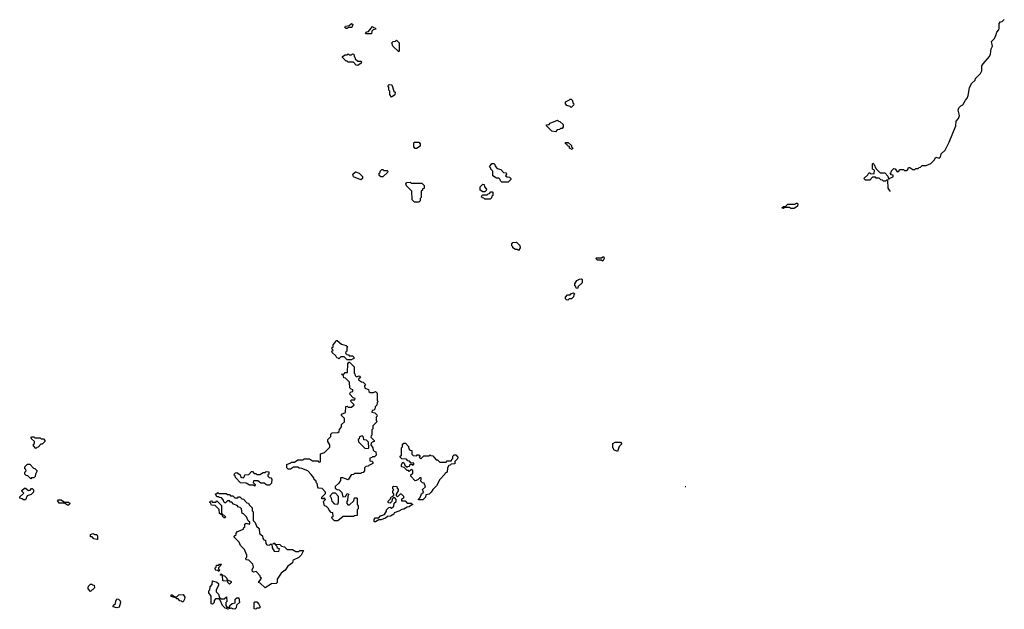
# Model space of a CAD drawing. Extents: x 2776963 to 2884430, y 684484 to 829250.
# Tile 3 of 256: x 2827580 to 2836945, y 698790 to 704395. Entities that reach past the tile are written whole.
import ezdxf

# ---------------------------------------------------------------- set-up
doc = ezdxf.new("R2010")
doc.units = 0

msp = doc.modelspace()

# ---------------------------------------------------------------- linework, layer by layer
at = {"layer": '0CON20XD'}
for points in [[(2830695, 704310), (2830685, 704310), (2830671.7, 704321.7), (2830680, 704335), (2830715, 704340), (2830735, 704360), (2830748.3, 704348.3), (2830738.3, 704321.7), (2830705, 704320), (2830695, 704310)], [(2835860, 702762.8), (2835860, 702765), (2835840, 702795), (2835838.3, 702868.3), (2835825, 702870), (2835815, 702860), (2835795, 702860), (2835785, 702870), (2835771.7, 702871.7), (2835755, 702890), (2835725, 702890), (2835718.3, 702898.3), (2835691.7, 702898.3), (2835665, 702870), (2835625, 702870), (2835610, 702885), (2835648.3, 702921.7), (2835655, 702940), (2835665, 702940), (2835675, 702930), (2835708.3, 702931.7), (2835710, 702965), (2835690, 702975), (2835690, 703025), (2835695, 703030), (2835708.3, 703018.3), (2835721.7, 702981.7), (2835765, 702940), (2835808.3, 702938.3), (2835838.3, 702908.3), (2835845, 702880), (2835855, 702890), (2835888.3, 702901.7), (2835888.3, 702918.3), (2835871.7, 702921.7), (2835860, 702935), (2835868.3, 702941.7), (2835871.7, 702958.3), (2835895, 702980), (2835908.3, 702978.3), (2835925, 702950), (2835938.3, 702951.7), (2835955, 702970), (2835985, 702970), (2835995, 702960), (2836015, 702960), (2836028.3, 702971.7), (2836035, 702990), (2836045, 702990), (2836075, 702970), (2836095, 702970), (2836105, 702980), (2836125, 702980), (2836135, 702990), (2836148.3, 702991.7), (2836165, 703010), (2836201.7, 703008.3), (2836245, 703027.5), (2836279.3, 703060.7), (2836295, 703087.5), (2836325, 703080), (2836339.3, 703090.7), (2836345, 703120), (2836383.8, 703156.2), (2836420.7, 703229.3), (2836483.3, 703385), (2836488.3, 703431.7), (2836510, 703455), (2836520, 703485), (2836507.5, 703535), (2836513, 703557), (2836530, 703575), (2836550, 703585), (2836575, 703630), (2836592.5, 703647.5), (2836602.5, 703675), (2836613, 703747), (2836631.7, 703788.3), (2836668.3, 703821.7), (2836670, 703835), (2836720, 703885), (2836731.7, 703908.3), (2836732.5, 703955), (2836742.5, 703975), (2836803.3, 704045), (2836813.3, 704066.7), (2836820.7, 704119.3), (2836832.5, 704145), (2836823, 704187), (2836853, 704217), (2836863.6, 704246.4), (2836873.9, 704276.1), (2836892.5, 704297.5), (2836897, 704313), (2836895, 704360), (2836910, 704375), (2836925, 704377.5), (2836945, 704396.7)], [(2830925, 704260), (2830875, 704260), (2830870, 704265), (2830881.7, 704278.3), (2830898.3, 704281.7), (2830935, 704330), (2830945, 704320), (2830958.3, 704318.3), (2830970, 704305), (2830941.7, 704298.3), (2830930, 704285), (2830925, 704260)], [(2831185, 704090), (2831130, 704145), (2831120, 704175), (2831131.7, 704188.3), (2831155, 704190), (2831165, 704200), (2831190, 704175), (2831190, 704095), (2831185, 704090)], [(2830795, 703960), (2830781.7, 703961.7), (2830755, 703990), (2830705, 703990), (2830695, 704000), (2830685, 704000), (2830650, 704035), (2830650, 704045), (2830675, 704060), (2830695, 704060), (2830705, 704070), (2830715, 704060), (2830735, 704060), (2830745, 704070), (2830758.3, 704068.3), (2830760, 704045), (2830768.3, 704038.3), (2830771.7, 704021.7), (2830795, 704000), (2830825, 704000), (2830830, 703995), (2830828.3, 703981.7), (2830795, 703960)], [(2831115, 703660), (2831100, 703685), (2831100, 703715), (2831090, 703725), (2831090, 703755), (2831080, 703765), (2831095, 703780), (2831120, 703775), (2831140, 703715), (2831150, 703705), (2831148.3, 703681.7), (2831115, 703660)], [(2832825, 703560), (2832815, 703570), (2832785, 703580), (2832770, 703595), (2832770, 703615), (2832808.3, 703631.7), (2832815, 703640), (2832825, 703640), (2832838.3, 703628.3), (2832840, 703605), (2832850, 703595), (2832848.3, 703581.7), (2832825, 703560)], [(2832675, 703330), (2832640, 703335), (2832590, 703385), (2832590, 703395), (2832615, 703400), (2832625, 703410), (2832695, 703440), (2832705, 703430), (2832718.3, 703428.3), (2832748.3, 703398.3), (2832750, 703375), (2832738.3, 703361.7), (2832725, 703360), (2832715, 703350), (2832691.7, 703348.3), (2832675, 703330)], [(2831355, 703170), (2831341.7, 703171.7), (2831330, 703185), (2831330, 703225), (2831335, 703230), (2831375, 703230), (2831390, 703215), (2831388.3, 703191.7), (2831355, 703170)], [(2832835, 703160), (2832810, 703175), (2832808.3, 703188.3), (2832790, 703195), (2832788.3, 703208.3), (2832770, 703215), (2832771.7, 703228.3), (2832798.3, 703228.3), (2832828.3, 703198.3), (2832830, 703185), (2832840, 703175), (2832835, 703160)], [(2830825, 702872.5), (2830755, 702902.5), (2830750, 702925), (2830775, 702947.5), (2830810, 702935), (2830840, 702905), (2830840, 702885), (2830825, 702872.5)], [(2831035, 702900), (2831015, 702900), (2831000, 702915), (2831000, 702935), (2831008.3, 702941.7), (2831010, 702955), (2831025, 702970), (2831035, 702970), (2831045, 702960), (2831075, 702960), (2831080, 702955), (2831078.3, 702941.7), (2831035, 702900)], [(2832225, 702850), (2832165, 702850), (2832151.7, 702861.7), (2832150, 702875), (2832138.3, 702888.3), (2832115, 702890), (2832081.7, 702911.7), (2832080, 702955), (2832060, 702975), (2832060, 702985), (2832050, 702995), (2832071.7, 703028.3), (2832088.3, 703028.3), (2832098.3, 703018.3), (2832101.7, 703001.7), (2832121.7, 702981.7), (2832155, 702970), (2832181.7, 702941.7), (2832208.3, 702938.3), (2832210, 702925), (2832201.7, 702911.7), (2832215, 702900), (2832238.3, 702898.3), (2832250, 702885), (2832250, 702875), (2832225, 702850)], [(2831375, 702660), (2831335, 702660), (2831313, 702683), (2831310, 702765), (2831260, 702815), (2831252.5, 702835), (2831261.7, 702848.3), (2831295, 702850), (2831305, 702840), (2831405, 702840), (2831428.3, 702818.3), (2831428.3, 702791.7), (2831411.7, 702788.3), (2831410, 702775), (2831400, 702765), (2831400, 702705), (2831390, 702695), (2831388.3, 702671.7), (2831375, 702660)], [(2832005, 702760), (2831985, 702760), (2831960, 702775), (2831960, 702805), (2831985, 702830), (2831998.3, 702828.3), (2832000, 702805), (2832020, 702785), (2832018.3, 702771.7), (2832005, 702760)], [(2832055, 702690), (2832005, 702690), (2831995, 702700), (2831981.7, 702701.7), (2831970, 702715), (2831985, 702730), (2832025, 702730), (2832035, 702740), (2832048.3, 702741.7), (2832061.7, 702758.3), (2832075, 702760), (2832080, 702755), (2832080, 702725), (2832071.7, 702718.3), (2832068.3, 702701.7), (2832055, 702690)], [(2834945, 702600), (2834915, 702600), (2834905, 702610), (2834855, 702610), (2834845, 702600), (2834830, 702605), (2834845, 702620), (2834868.3, 702621.7), (2834885, 702640), (2834955, 702640), (2834965, 702650), (2834975, 702650), (2834980, 702645), (2834978.3, 702621.7), (2834945, 702600)], [(2832325, 702200), (2832315, 702210), (2832295, 702210), (2832270, 702225), (2832270, 702235), (2832260, 702245), (2832260, 702265), (2832271.7, 702278.3), (2832305, 702280), (2832338.3, 702248.3), (2832340, 702225), (2832325, 702200)], [(2833125, 702100), (2833115, 702110), (2833075, 702110), (2833060, 702125), (2833065, 702130), (2833115, 702130), (2833125, 702140), (2833135, 702140), (2833140, 702125), (2833125, 702100)], [(2832885, 701840), (2832871.7, 701841.7), (2832868.3, 701858.3), (2832860, 701865), (2832860, 701885), (2832880, 701915), (2832903, 701927), (2832925, 701930), (2832930, 701925), (2832930, 701895), (2832891.7, 701858.3), (2832885, 701840)], [(2832795, 701730), (2832781.7, 701731.7), (2832771.7, 701741.7), (2832771.7, 701758.3), (2832791.7, 701778.3), (2832815, 701780), (2832821.7, 701788.3), (2832848.3, 701798.3), (2832860, 701785), (2832851.7, 701778.3), (2832848.3, 701761.7), (2832828.3, 701741.7), (2832805, 701740), (2832795, 701730)], [(2830735, 701160), (2830695, 701160), (2830665, 701190), (2830635, 701190), (2830615, 701170), (2830608.3, 701178.3), (2830595, 701180), (2830588.3, 701198.3), (2830551.7, 701231.7), (2830550, 701245), (2830560, 701255), (2830551.7, 701261.7), (2830550, 701275), (2830560, 701285), (2830560, 701305), (2830578.3, 701321.7), (2830590, 701345), (2830600, 701345), (2830641.7, 701311.7), (2830685, 701297.5), (2830700, 701285), (2830690, 701275), (2830690, 701245), (2830681.7, 701238.3), (2830680, 701225), (2830691.7, 701211.7), (2830708.3, 701208.3), (2830715, 701200), (2830745, 701200), (2830758.3, 701188.3), (2830758.3, 701171.7), (2830741.7, 701168.3), (2830735, 701160)], [(2830605, 699632.5), (2830575, 699632.5), (2830551.7, 699651.7), (2830550, 699665), (2830560, 699675), (2830558.3, 699708.3), (2830541.7, 699711.7), (2830523, 699733), (2830518.3, 699748.3), (2830498.3, 699768.3), (2830480, 699775), (2830470, 699815), (2830490, 699835), (2830475, 699850), (2830468.3, 699841.7), (2830455, 699840), (2830452.5, 699855), (2830488.3, 699891.7), (2830490, 699905), (2830458.3, 699938.3), (2830423, 699943), (2830415, 699950), (2830410, 699985), (2830400, 699995), (2830398.3, 700008.3), (2830380, 700025), (2830378.3, 700038.3), (2830353, 700073), (2830320, 700105), (2830265, 700130), (2830238.3, 700131.7), (2830225, 700140), (2830185, 700140), (2830155, 700122.5), (2830135, 700122.5), (2830120, 700135), (2830120, 700165), (2830158.3, 700181.7), (2830165, 700190), (2830195, 700190), (2830225, 700210), (2830275, 700210), (2830285, 700220), (2830335, 700220), (2830365, 700200), (2830415, 700200), (2830421.7, 700191.7), (2830435, 700190), (2830440, 700195), (2830441.7, 700268.3), (2830478.3, 700281.7), (2830528.3, 700331.7), (2830530, 700355), (2830510, 700385), (2830510, 700405), (2830538.3, 700431.7), (2830540, 700455), (2830551.7, 700468.3), (2830605, 700470), (2830618.3, 700481.7), (2830621.7, 700498.3), (2830640, 700525), (2830641.7, 700548.3), (2830668.3, 700571.7), (2830670, 700605), (2830641.7, 700631.7), (2830640, 700645), (2830678.3, 700661.7), (2830681.7, 700718.3), (2830695, 700720), (2830705, 700710), (2830735, 700710), (2830760, 700735), (2830731.7, 700761.7), (2830730, 700775), (2830735, 700780), (2830768.3, 700781.7), (2830770, 700795), (2830751.7, 700801.7), (2830720, 700835), (2830721.7, 700848.3), (2830731.7, 700858.3), (2830748.3, 700861.7), (2830750, 700875), (2830731.7, 700881.7), (2830720, 700895), (2830718.3, 700948.3), (2830678.3, 700988.3), (2830661.7, 700991.7), (2830658.3, 701008.3), (2830640, 701025), (2830665, 701030), (2830675, 701040), (2830698.3, 701041.7), (2830700, 701125), (2830711.7, 701138.3), (2830718.3, 701138.3), (2830760, 701095), (2830760, 701035), (2830768.3, 701028.3), (2830771.7, 701011.7), (2830785, 701000), (2830808.3, 701008.3), (2830820, 700995), (2830801.7, 700978.3), (2830801.7, 700971.7), (2830831.7, 700951.7), (2830848.3, 700948.3), (2830868.3, 700928.3), (2830860, 700915), (2830861.7, 700891.7), (2830898.3, 700878.3), (2830901.7, 700861.7), (2830915, 700850), (2830945, 700850), (2830950, 700855), (2830965, 700860), (2830980, 700845), (2830980, 700775), (2830990, 700765), (2830980, 700755), (2830978.3, 700731.7), (2830960, 700715), (2830958.3, 700691.7), (2830948.3, 700681.7), (2830931.7, 700678.3), (2830930, 700665), (2830958.3, 700658.3), (2830978.3, 700638.3), (2830980, 700625), (2830970, 700615), (2830970, 700585), (2830980, 700575), (2830940, 700535), (2830940, 700505), (2830930, 700495), (2830930, 700445), (2830921.7, 700438.3), (2830920, 700425), (2830950, 700395), (2830950, 700385), (2830931.7, 700378.3), (2830921.7, 700368.3), (2830920, 700355), (2830940, 700325), (2830941.7, 700301.7), (2830951.7, 700291.7), (2830968.3, 700288.3), (2830970, 700255), (2830955, 700240), (2830935, 700240), (2830928.3, 700231.7), (2830911.7, 700228.3), (2830911.7, 700201.7), (2830928.3, 700198.3), (2830938.3, 700188.3), (2830940, 700175), (2830901.7, 700158.3), (2830895, 700150), (2830871.7, 700148.3), (2830860, 700135), (2830860, 700105), (2830848.3, 700091.7), (2830831.7, 700088.3), (2830825, 700080), (2830765, 700080), (2830755, 700070), (2830731.7, 700068.3), (2830705, 700020), (2830655, 700040), (2830630, 700040), (2830630, 700015), (2830615, 699990), (2830581.7, 699958.3), (2830581.7, 699941.7), (2830598.3, 699928.3), (2830620, 699925), (2830645, 699900), (2830655, 699860), (2830678.3, 699861.7), (2830695, 699890), (2830710, 699885), (2830700, 699865), (2830697, 699823), (2830690, 699815), (2830690, 699795), (2830701.7, 699781.7), (2830718.3, 699781.7), (2830758.3, 699821.7), (2830765, 699850), (2830785, 699850), (2830790, 699845), (2830790, 699785), (2830800, 699775), (2830800, 699745), (2830790, 699735), (2830788.3, 699681.7), (2830765, 699680), (2830755, 699673.3), (2830657.5, 699672.5), (2830605, 699632.5)], [(2827735, 700320), (2827710, 700345), (2827711.7, 700358.3), (2827720, 700365), (2827720, 700385), (2827691.7, 700411.7), (2827690, 700425), (2827695, 700430), (2827715, 700430), (2827725, 700420), (2827775, 700420), (2827785, 700410), (2827805, 700410), (2827820, 700395), (2827820, 700385), (2827795, 700360), (2827781.7, 700358.3), (2827755, 700330), (2827741.7, 700328.3), (2827735, 700320)], [(2830895, 700320), (2830900, 700325), (2830898.3, 700378.3), (2830878.3, 700398.3), (2830851.7, 700401.7), (2830850, 700425), (2830838.3, 700438.3), (2830811.7, 700428.3), (2830808.3, 700411.7), (2830800, 700405), (2830801.7, 700381.7), (2830861.7, 700321.7), (2830895, 700320)], [(2831415, 699830), (2831375, 699830), (2831370, 699835), (2831388.3, 699851.7), (2831401.7, 699888.3), (2831420, 699905), (2831411.7, 699928.3), (2831440, 699955), (2831428.3, 699988.3), (2831411.7, 699991.7), (2831391.7, 700011.7), (2831400, 700025), (2831398.3, 700038.3), (2831385, 700040), (2831368.3, 700021.7), (2831341.7, 700011.7), (2831300, 700055), (2831301.7, 700068.3), (2831320, 700085), (2831318.3, 700108.3), (2831305, 700120), (2831285, 700100), (2831278.3, 700108.3), (2831265, 700110), (2831238.3, 700138.3), (2831210, 700145), (2831210, 700165), (2831225, 700190), (2831238.3, 700178.3), (2831241.7, 700161.7), (2831265, 700140), (2831271.7, 700148.3), (2831288.3, 700151.7), (2831295, 700170), (2831308.3, 700168.3), (2831315, 700160), (2831330, 700165), (2831328.3, 700178.3), (2831301.7, 700181.7), (2831288.3, 700198.3), (2831271.7, 700201.7), (2831258.3, 700218.3), (2831215, 700220), (2831200, 700235), (2831200, 700245), (2831210, 700255), (2831210, 700325), (2831220, 700335), (2831221.7, 700358.3), (2831235, 700370), (2831248.3, 700368.3), (2831278.3, 700338.3), (2831280, 700315), (2831291.7, 700301.7), (2831308.3, 700298.3), (2831310, 700265), (2831321.7, 700251.7), (2831355, 700250), (2831361.7, 700258.3), (2831375, 700260), (2831388.3, 700248.3), (2831380, 700235), (2831395, 700220), (2831425, 700250), (2831475, 700250), (2831485, 700260), (2831491.7, 700251.7), (2831508.3, 700248.3), (2831541.7, 700211.7), (2831555, 700210), (2831575, 700190), (2831635, 700190), (2831645, 700200), (2831688.3, 700201.7), (2831691.7, 700218.3), (2831700, 700225), (2831700, 700245), (2831713, 700257), (2831727, 700257), (2831747, 700237), (2831745, 700220), (2831720, 700195), (2831718.3, 700171.7), (2831685, 700170), (2831675, 700160), (2831661.7, 700158.3), (2831650, 700135), (2831646.7, 700095), (2831627, 700083), (2831625, 700073.3), (2831576.2, 700023.8), (2831545, 699963.3), (2831510, 699930), (2831495, 699902.5), (2831475, 699883.3), (2831441.7, 699878.3), (2831440, 699855), (2831415, 699830)], [(2833265, 700290), (2833230, 700305), (2833228.3, 700318.3), (2833220, 700325), (2833220, 700365), (2833245, 700380), (2833295, 700380), (2833307, 700363), (2833281.7, 700338.3), (2833265, 700290)], [(2827685, 700030), (2827658.3, 700058.3), (2827641.7, 700061.7), (2827630, 700075), (2827630, 700095), (2827640, 700105), (2827638.3, 700118.3), (2827630, 700125), (2827630, 700145), (2827655, 700170), (2827675, 700170), (2827711.7, 700131.7), (2827725, 700130), (2827747.5, 700105), (2827730, 700075), (2827728.3, 700051.7), (2827715, 700040), (2827691.7, 700038.3), (2827685, 700030)], [(2829815, 699960), (2829805, 699970), (2829765, 699970), (2829735, 699990), (2829681.7, 699991.7), (2829631.7, 700041.7), (2829628.3, 700058.3), (2829620, 700065), (2829621.7, 700078.3), (2829631.7, 700088.3), (2829645, 700090), (2829678.3, 700068.3), (2829681.7, 700051.7), (2829691.7, 700041.7), (2829705, 700040), (2829718.3, 700051.7), (2829721.7, 700068.3), (2829758.3, 700071.7), (2829785, 700100), (2829795, 700100), (2829811.7, 700081.7), (2829825, 700080), (2829835, 700070), (2829865, 700070), (2829895, 700090), (2829915, 700090), (2829925, 700100), (2829948.3, 700098.3), (2829950, 700075), (2829941.7, 700068.3), (2829940, 700055), (2829951.7, 700041.7), (2829968.3, 700038.3), (2829978.3, 700028.3), (2829975, 699990), (2829955, 699970), (2829935, 699970), (2829920, 699975), (2829905, 699990), (2829875, 699990), (2829845, 700010), (2829805, 700010), (2829800, 699995), (2829820, 699975), (2829815, 699960)], [(2830955, 699620), (2830950, 699625), (2830950, 699645), (2830961.7, 699658.3), (2830995, 699660), (2831011.7, 699678.3), (2831048.3, 699691.7), (2831068.3, 699721.7), (2831070, 699735), (2831091.7, 699758.3), (2831105, 699760), (2831115, 699750), (2831138.3, 699771.7), (2831141.7, 699798.3), (2831160, 699815), (2831160, 699835), (2831148.3, 699848.3), (2831135, 699850), (2831121.7, 699838.3), (2831120, 699815), (2831105, 699800), (2831091.7, 699801.7), (2831080, 699815), (2831108.3, 699841.7), (2831111.7, 699858.3), (2831128.3, 699861.7), (2831140, 699875), (2831138.3, 699888.3), (2831130, 699895), (2831130, 699915), (2831140, 699925), (2831130, 699935), (2831130, 699955), (2831135, 699960), (2831168.3, 699958.3), (2831171.7, 699941.7), (2831180, 699935), (2831180, 699915), (2831160, 699885), (2831161.7, 699871.7), (2831175, 699860), (2831201.7, 699888.3), (2831208.3, 699888.3), (2831230, 699865), (2831230, 699845), (2831211.7, 699838.3), (2831211.7, 699821.7), (2831245, 699820), (2831265, 699800), (2831305, 699800), (2831320, 699785), (2831301.7, 699778.3), (2831285, 699762.5), (2831265, 699760), (2831235, 699742.5), (2831215, 699740), (2831185, 699722.5), (2831141.7, 699708.3), (2831137.5, 699695), (2831107.5, 699675), (2831078.3, 699671.7), (2831060, 699655), (2831015, 699640), (2830995, 699640), (2830965, 699622.5), (2830955, 699620)], [(2833915.1, 699954), (2833910, 699955), (2833911.6, 699957)], [(2827635, 699830), (2827615, 699830), (2827605, 699840), (2827580, 699845), (2827581.7, 699858.3), (2827620, 699895), (2827601.7, 699911.7), (2827601.7, 699918.3), (2827625, 699940), (2827635, 699940), (2827665, 699920), (2827678.3, 699921.7), (2827691.7, 699938.3), (2827698.3, 699938.3), (2827710, 699925), (2827710, 699905), (2827688.3, 699881.7), (2827651.7, 699868.3), (2827635, 699830)], [(2829915, 698992.5), (2829868.3, 699038.3), (2829850, 699045), (2829880, 699085), (2829871.7, 699091.7), (2829868.3, 699108.3), (2829828.3, 699148.3), (2829805, 699142.5), (2829795, 699150), (2829792.5, 699165), (2829802.5, 699195), (2829798.3, 699218.3), (2829758.3, 699258.3), (2829735, 699260), (2829730, 699275), (2829740, 699285), (2829740, 699305), (2829718.3, 699358.3), (2829680, 699395), (2829668.3, 699428.3), (2829620, 699475), (2829620, 699485), (2829638.3, 699501.7), (2829640, 699515), (2829651.7, 699528.3), (2829708.3, 699551.7), (2829711.7, 699568.3), (2829720, 699575), (2829721.7, 699598.3), (2829735, 699610), (2829765, 699600), (2829770, 699605), (2829768.3, 699618.3), (2829751.7, 699631.7), (2829738.3, 699668.3), (2829708.3, 699698.3), (2829695, 699700), (2829690, 699745), (2829678.3, 699758.3), (2829661.7, 699761.7), (2829648.3, 699778.3), (2829615, 699790), (2829598.3, 699808.3), (2829585, 699810), (2829575, 699820), (2829555, 699820), (2829538.3, 699801.7), (2829531.7, 699801.7), (2829521.7, 699811.7), (2829518.3, 699828.3), (2829498.3, 699848.3), (2829481.7, 699851.7), (2829475, 699860), (2829455, 699860), (2829441.7, 699888.3), (2829458.3, 699891.7), (2829465, 699900), (2829475, 699890), (2829545, 699890), (2829555, 699880), (2829575, 699880), (2829585, 699870), (2829608.3, 699868.3), (2829625, 699850), (2829655, 699850), (2829661.7, 699858.3), (2829675, 699860), (2829691.7, 699841.7), (2829708.3, 699838.3), (2829741.7, 699801.7), (2829755, 699800), (2829761.7, 699781.7), (2829790, 699755), (2829790, 699725), (2829800, 699715), (2829800, 699635), (2829820, 699615), (2829831.7, 699581.7), (2829858.3, 699558.3), (2829861.7, 699511.7), (2829888.3, 699488.3), (2829891.7, 699461.7), (2829901.7, 699451.7), (2829918.3, 699448.3), (2829920, 699415), (2829931.7, 699401.7), (2829955, 699400), (2829965, 699410), (2829978.3, 699408.3), (2829980, 699375), (2830001.7, 699341.7), (2830045, 699340), (2830050, 699365), (2830031.7, 699371.7), (2830028.3, 699388.3), (2830011.7, 699401.7), (2830010, 699410), (2829991.7, 699411.7), (2829995, 699420), (2830008.3, 699418.3), (2830010, 699410), (2830055, 699407.5), (2830071.7, 699391.7), (2830100, 699385), (2830125, 699360), (2830175, 699360), (2830205, 699340), (2830235, 699340), (2830245, 699350), (2830278.3, 699348.3), (2830256.7, 699305), (2830235, 699283.3), (2830181.7, 699258.3), (2830178.3, 699251.7), (2830175, 699232.5), (2830130, 699200), (2830105, 699163.3), (2830066.4, 699133.6), (2830028.8, 699075), (2830027.5, 699045), (2830020, 699035), (2829975, 699032.5), (2829915, 698992.5)], [(2830605, 699790), (2830613, 699807), (2830612.5, 699862.5), (2830585, 699892.5), (2830555, 699892.5), (2830530, 699865), (2830540, 699855), (2830548.3, 699818.3), (2830571.7, 699791.7), (2830605, 699790)], [(2828045, 699780), (2828035, 699780), (2828005, 699800), (2827955, 699800), (2827940, 699825), (2827945, 699830), (2827975, 699830), (2828005, 699810), (2828045, 699810), (2828060, 699795), (2828045, 699780)], [(2829535, 699660), (2829525, 699660), (2829510, 699675), (2829510, 699690), (2829495, 699690), (2829481.7, 699701.7), (2829478.3, 699738.3), (2829438.3, 699778.3), (2829405, 699780), (2829400, 699785), (2829398.3, 699798.3), (2829390, 699805), (2829391.7, 699818.3), (2829405, 699820), (2829415, 699810), (2829445, 699810), (2829455, 699820), (2829498.3, 699778.3), (2829500, 699705), (2829538.3, 699668.3), (2829535, 699660)], [(2828315, 699452.5), (2828285, 699460), (2828268.3, 699478.3), (2828255, 699480), (2828255, 699500), (2828275, 699510), (2828295, 699500), (2828315, 699500), (2828320, 699485), (2828320, 699455), (2828315, 699452.5)], [(2829475, 699150), (2829465, 699160), (2829441.7, 699161.7), (2829440, 699185), (2829448.3, 699191.7), (2829451.7, 699208.3), (2829475, 699210), (2829481.7, 699218.3), (2829495, 699220), (2829500, 699215), (2829470, 699185), (2829471.7, 699171.7), (2829480, 699165), (2829475, 699150)], [(2829575, 699030), (2829560, 699045), (2829558.3, 699058.3), (2829511.7, 699061.7), (2829510, 699110), (2829490, 699115), (2829491.7, 699128.3), (2829508.3, 699118.3), (2829510, 699110), (2829528.3, 699108.3), (2829550, 699085), (2829551.7, 699071.7), (2829590, 699055), (2829590, 699045), (2829575, 699030)], [(2828255, 698960), (2828230, 698985), (2828230, 698995), (2828235, 699010), (2828255, 699030), (2828265, 699030), (2828271.7, 699021.7), (2828288.3, 699018.3), (2828290, 698995), (2828255, 698960)], [(2829625, 698790), (2829603, 698793), (2829595, 698800), (2829555, 698790), (2829548.3, 698798.3), (2829535, 698800), (2829510, 698825), (2829488.3, 698878.3), (2829475, 698890), (2829441.7, 698888.3), (2829430, 698875), (2829430, 698855), (2829415, 698840), (2829401.7, 698841.7), (2829400, 698915), (2829380, 698945), (2829380, 698965), (2829390, 698975), (2829392.5, 699005), (2829410, 699025), (2829415, 699060), (2829455, 699046.7), (2829470, 699035), (2829470, 699015), (2829450, 698975), (2829450, 698955), (2829470, 698935), (2829481.7, 698901.7), (2829495, 698890), (2829525, 698890), (2829548.3, 698908.3), (2829550, 698865), (2829540, 698855), (2829540, 698825), (2829551.7, 698811.7), (2829578.3, 698811.7), (2829580, 698825), (2829600, 698845), (2829628.3, 698851.7), (2829630, 698885), (2829645, 698900), (2829665, 698900), (2829670, 698855), (2829641.7, 698828.3), (2829637.5, 698805), (2829625, 698790)], [(2829125, 698860), (2829118.3, 698868.3), (2829101.7, 698871.7), (2829088.3, 698888.3), (2829075, 698890), (2829065, 698900), (2829021.7, 698911.7), (2829020, 698925), (2829025, 698930), (2829055, 698910), (2829075, 698910), (2829093, 698927), (2829135, 698930), (2829150, 698905), (2829147.5, 698885), (2829135, 698862.5), (2829125, 698860)], [(2828505, 698802.5), (2828470, 698815), (2828471.7, 698828.3), (2828490, 698845), (2828493, 698867), (2828505, 698890), (2828520, 698885), (2828535, 698870), (2828537.5, 698855), (2828525, 698810), (2828505, 698802.5)], [(2829825, 698790), (2829810, 698795), (2829810, 698855), (2829815, 698860), (2829835, 698860), (2829855, 698840), (2829867.5, 698815), (2829858.3, 698801.7), (2829835, 698800), (2829825, 698790)]]:
    msp.add_lwpolyline(points, dxfattribs=at)

doc.saveas('drawing.dxf')
